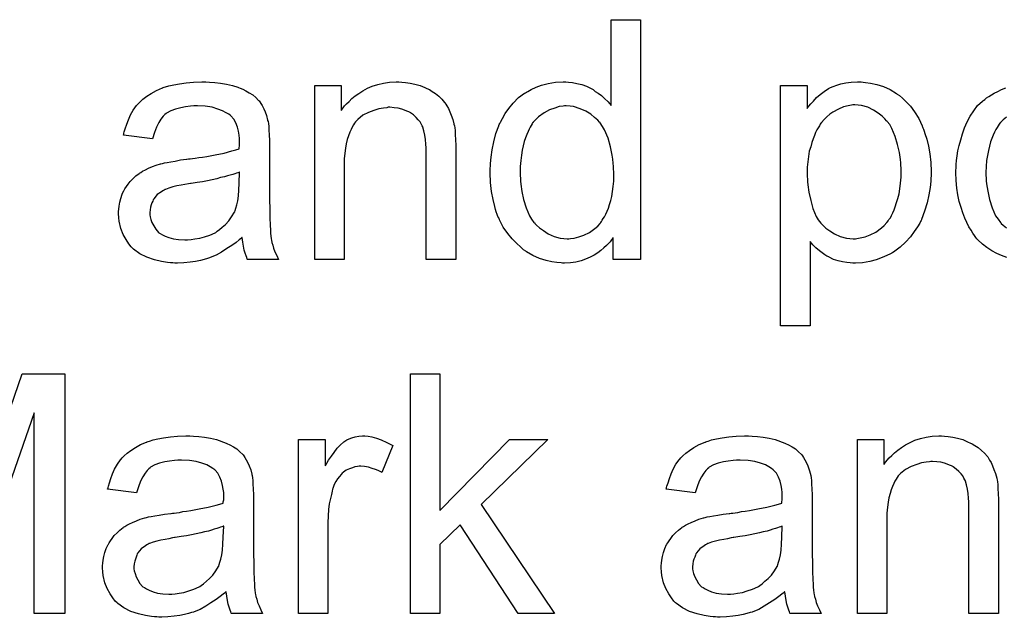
# Model space of a CAD drawing. Extents: x -2 to 8.5, y -2.9 to 5.2.
# Tile 71 of 207: x 3.873 to 4.202, y -0.621 to -0.421. Entities that reach past the tile are written whole.
import ezdxf

# ---------------------------------------------------------------- set-up
doc = ezdxf.new("R2010")
doc.units = 0
doc.layers.add('acc-ni-360-20-out-a_document', color=1, linetype='CONTINUOUS')

msp = doc.modelspace()

# ---------------------------------------------------------------- linework, layer by layer
at = {"layer": 'acc-ni-360-20-out-a_document', "color": 1}
for points in [[(4.080224, -0.501048), (4.071083, -0.501048), (4.071083, -0.493758), (4.070968, -0.493874), (4.070852, -0.494106), (4.070505, -0.494568), (4.070042, -0.495147), (4.069464, -0.495725), (4.068769, -0.49642), (4.067959, -0.497229), (4.066918, -0.498039), (4.065877, -0.498849), (4.06472, -0.499659), (4.063331, -0.500353), (4.061827, -0.500932), (4.060323, -0.50151), (4.058588, -0.501973), (4.056737, -0.502204), (4.05477, -0.50232), (4.054075, -0.50232), (4.053613, -0.502204), (4.052224, -0.502089), (4.050604, -0.501857), (4.048638, -0.501395), (4.046439, -0.5007), (4.044241, -0.499775), (4.042043, -0.498502), (4.041927, -0.498502), (4.041811, -0.498271), (4.041117, -0.497808), (4.040076, -0.496882), (4.038803, -0.495725), (4.037299, -0.494221), (4.035795, -0.49237), (4.034291, -0.490287), (4.033018, -0.487858), (4.033018, -0.487742), (4.032902, -0.487511), (4.032787, -0.487163), (4.032555, -0.486701), (4.032324, -0.486007), (4.031977, -0.485197), (4.031745, -0.484387), (4.031514, -0.483345), (4.030936, -0.481031), (4.030357, -0.47837), (4.03001, -0.475362), (4.029894, -0.472123), (4.029894, -0.472007), (4.029894, -0.471775), (4.029894, -0.471313), (4.029894, -0.470618), (4.03001, -0.469924), (4.03001, -0.468999), (4.030241, -0.466916), (4.030588, -0.464486), (4.031167, -0.461825), (4.031861, -0.459048), (4.032787, -0.456387), (4.032787, -0.456272), (4.032902, -0.45604), (4.033134, -0.455693), (4.033365, -0.45523), (4.034059, -0.453958), (4.034985, -0.452338), (4.036142, -0.450602), (4.037646, -0.448867), (4.039382, -0.447016), (4.041464, -0.445512), (4.04158, -0.445512), (4.041696, -0.445396), (4.042043, -0.445164), (4.042506, -0.444933), (4.043662, -0.444354), (4.045282, -0.443545), (4.047133, -0.44285), (4.049332, -0.442272), (4.051762, -0.441809), (4.054307, -0.441693), (4.055233, -0.441693), (4.056158, -0.441809), (4.057431, -0.441925), (4.058935, -0.442272), (4.060555, -0.442619), (4.062175, -0.443197), (4.063679, -0.444007), (4.06391, -0.444123), (4.064373, -0.444354), (4.065067, -0.444933), (4.065993, -0.445512), (4.06715, -0.446321), (4.068191, -0.447363), (4.069348, -0.448404), (4.070389, -0.449677), (4.070389, -0.420983), (4.080224, -0.420983), (4.080224, -0.501048)], [(3.936177, -0.441809), (3.937913, -0.441925), (3.93988, -0.442156), (3.941847, -0.442503), (3.943813, -0.442966), (3.945665, -0.443545), (3.945896, -0.44366), (3.946474, -0.443892), (3.947284, -0.444239), (3.948326, -0.444702), (3.949483, -0.445396), (3.95064, -0.44609), (3.951681, -0.447016), (3.952607, -0.447941), (3.952722, -0.448057), (3.952954, -0.448404), (3.953301, -0.448983), (3.953764, -0.449677), (3.954342, -0.450718), (3.954805, -0.451759), (3.955268, -0.453032), (3.955615, -0.454536), (3.955615, -0.454652), (3.955731, -0.454999), (3.955846, -0.455693), (3.955962, -0.456619), (3.955962, -0.457891), (3.956078, -0.459396), (3.956193, -0.461362), (3.956193, -0.463561), (3.956193, -0.47675), (3.956193, -0.476866), (3.956193, -0.477329), (3.956193, -0.478023), (3.956193, -0.478949), (3.956193, -0.47999), (3.956193, -0.481263), (3.956309, -0.48404), (3.956309, -0.486932), (3.956425, -0.489825), (3.95654, -0.491097), (3.95654, -0.492254), (3.956656, -0.493296), (3.956772, -0.494106), (3.956772, -0.494221), (3.956887, -0.494684), (3.957003, -0.495378), (3.95735, -0.496304), (3.957582, -0.497345), (3.958044, -0.498502), (3.958623, -0.499775), (3.959202, -0.501048), (3.948904, -0.501048), (3.948789, -0.500932), (3.948673, -0.500469), (3.948441, -0.49989), (3.948094, -0.498965), (3.947747, -0.497924), (3.947516, -0.496651), (3.947284, -0.495262), (3.947053, -0.493758), (3.946937, -0.493758), (3.946822, -0.49399), (3.946127, -0.494568), (3.945086, -0.495378), (3.943698, -0.49642), (3.941962, -0.497461), (3.940227, -0.498618), (3.938376, -0.499659), (3.936409, -0.500469), (3.936177, -0.500585), (3.935483, -0.5007), (3.934442, -0.501048), (3.933169, -0.501395), (3.931549, -0.501742), (3.929698, -0.501973), (3.927615, -0.502204), (3.925533, -0.50232), (3.924607, -0.50232), (3.923913, -0.502204), (3.923103, -0.502204), (3.922177, -0.502089), (3.920095, -0.501742), (3.917781, -0.501163), (3.915235, -0.500353), (3.912921, -0.499196), (3.910839, -0.497692), (3.910608, -0.497461), (3.910029, -0.496882), (3.909219, -0.495841), (3.908294, -0.494453), (3.907368, -0.492717), (3.906558, -0.49075), (3.905979, -0.48832), (3.905864, -0.487163), (3.905748, -0.485775), (3.905748, -0.485544), (3.905748, -0.485081), (3.905864, -0.484271), (3.905979, -0.48323), (3.906211, -0.481957), (3.906558, -0.480684), (3.907021, -0.479296), (3.907599, -0.478023), (3.907715, -0.477908), (3.907946, -0.477445), (3.908409, -0.47675), (3.908988, -0.475941), (3.909682, -0.475015), (3.910608, -0.474089), (3.911533, -0.473164), (3.91269, -0.472354), (3.912806, -0.472238), (3.913269, -0.472007), (3.913847, -0.471544), (3.914773, -0.471081), (3.915814, -0.470618), (3.917087, -0.47004), (3.918359, -0.469577), (3.919863, -0.469114), (3.919979, -0.469114), (3.920442, -0.468999), (3.921136, -0.468767), (3.922062, -0.468651), (3.923219, -0.46842), (3.924723, -0.468189), (3.926458, -0.467842), (3.928541, -0.46761), (3.928657, -0.46761), (3.929119, -0.467495), (3.929698, -0.467495), (3.930508, -0.467379), (3.931434, -0.467263), (3.93259, -0.467032), (3.933863, -0.466916), (3.935252, -0.466685), (3.938028, -0.466106), (3.941037, -0.465528), (3.943698, -0.464833), (3.94497, -0.464486), (3.946127, -0.464139), (3.946127, -0.464024), (3.946127, -0.463792), (3.946243, -0.463098), (3.946243, -0.462288), (3.946243, -0.461825), (3.946243, -0.461594), (3.946243, -0.461478), (3.946243, -0.461362), (3.946243, -0.460668), (3.946127, -0.459511), (3.945896, -0.458238), (3.945549, -0.45685), (3.94497, -0.455462), (3.944276, -0.454189), (3.943351, -0.453148), (3.943235, -0.453032), (3.942656, -0.452569), (3.941731, -0.452106), (3.940574, -0.451412), (3.938954, -0.450834), (3.937103, -0.450255), (3.934789, -0.449908), (3.932128, -0.449792), (3.930971, -0.449792), (3.929814, -0.449908), (3.928194, -0.450139), (3.926574, -0.450371), (3.924839, -0.450834), (3.923219, -0.451412), (3.92183, -0.452222), (3.921715, -0.452338), (3.921252, -0.452685), (3.920673, -0.453263), (3.919979, -0.454189), (3.919285, -0.455346), (3.918475, -0.45685), (3.917781, -0.458701), (3.917087, -0.460784), (3.907484, -0.459511), (3.907484, -0.459396), (3.907599, -0.45928), (3.907599, -0.458933), (3.907715, -0.45847), (3.908062, -0.457429), (3.908525, -0.455925), (3.909103, -0.45442), (3.909798, -0.452801), (3.910723, -0.451181), (3.911765, -0.449677), (3.91188, -0.449561), (3.912343, -0.449098), (3.913037, -0.448404), (3.913963, -0.447478), (3.915235, -0.446553), (3.91674, -0.445627), (3.918475, -0.444586), (3.920442, -0.443776), (3.920558, -0.443776), (3.920673, -0.44366), (3.921021, -0.443545), (3.921483, -0.443429), (3.92264, -0.443082), (3.92426, -0.442735), (3.926111, -0.442388), (3.928425, -0.442041), (3.930855, -0.441809), (3.933632, -0.441693), (3.934905, -0.441693), (3.936177, -0.441809)], [(4.000391, -0.441809), (4.001663, -0.441925), (4.003168, -0.442156), (4.004787, -0.442503), (4.006523, -0.442966), (4.008143, -0.44366), (4.008374, -0.443776), (4.008837, -0.444007), (4.009647, -0.444354), (4.010572, -0.444933), (4.011729, -0.445627), (4.012771, -0.446553), (4.013812, -0.447478), (4.014738, -0.448635), (4.014853, -0.448751), (4.015085, -0.449214), (4.015432, -0.449792), (4.01601, -0.450602), (4.016473, -0.451759), (4.016936, -0.452916), (4.017514, -0.454305), (4.017861, -0.455809), (4.017861, -0.455925), (4.017977, -0.456387), (4.018093, -0.457082), (4.018209, -0.458007), (4.018209, -0.459396), (4.018324, -0.461015), (4.01844, -0.462982), (4.01844, -0.465412), (4.01844, -0.501048), (4.008605, -0.501048), (4.008605, -0.465875), (4.008605, -0.465759), (4.008605, -0.465643), (4.008605, -0.464833), (4.008605, -0.463792), (4.00849, -0.462519), (4.008374, -0.461015), (4.008143, -0.459511), (4.007796, -0.458123), (4.007448, -0.45685), (4.007448, -0.456734), (4.007217, -0.456387), (4.00687, -0.455809), (4.006523, -0.455115), (4.005944, -0.45442), (4.00525, -0.453611), (4.004325, -0.452801), (4.003283, -0.452106), (4.003168, -0.451991), (4.00282, -0.451759), (4.002126, -0.451528), (4.001316, -0.451181), (4.000391, -0.450834), (3.999234, -0.450487), (3.997845, -0.450371), (3.996457, -0.450255), (3.995878, -0.450255), (3.995416, -0.450371), (3.994259, -0.450487), (3.992755, -0.450718), (3.991135, -0.451296), (3.989284, -0.451991), (3.987432, -0.452916), (3.985697, -0.454305), (3.985465, -0.454536), (3.985003, -0.455115), (3.984655, -0.455577), (3.984308, -0.456156), (3.983846, -0.45685), (3.983499, -0.45766), (3.983036, -0.458586), (3.982573, -0.459743), (3.982226, -0.461015), (3.981879, -0.462404), (3.981647, -0.463908), (3.981416, -0.465528), (3.981184, -0.467495), (3.981184, -0.469461), (3.981184, -0.501048), (3.97135, -0.501048), (3.97135, -0.442966), (3.980143, -0.442966), (3.980143, -0.451296), (3.980259, -0.451181), (3.98049, -0.450834), (3.980837, -0.450371), (3.9813, -0.449792), (3.981994, -0.449098), (3.982804, -0.448288), (3.98373, -0.447363), (3.984887, -0.446437), (3.986044, -0.445627), (3.987432, -0.444702), (3.988936, -0.443892), (3.990556, -0.443197), (3.992407, -0.442619), (3.994259, -0.442156), (3.996341, -0.441809), (3.998539, -0.441693), (3.999465, -0.441693), (4.000391, -0.441809)], [(4.154503, -0.441809), (4.155313, -0.441925), (4.157048, -0.442156), (4.159131, -0.442619), (4.161329, -0.443313), (4.163528, -0.444354), (4.165726, -0.445627), (4.165842, -0.445627), (4.165957, -0.445859), (4.166652, -0.446321), (4.167693, -0.447247), (4.168966, -0.448404), (4.170354, -0.449908), (4.171742, -0.451759), (4.173131, -0.453958), (4.174288, -0.456387), (4.174288, -0.456503), (4.174404, -0.456734), (4.174519, -0.457082), (4.174751, -0.457544), (4.174982, -0.458238), (4.175213, -0.459048), (4.175792, -0.4609), (4.17637, -0.463214), (4.176833, -0.465759), (4.17718, -0.468651), (4.177296, -0.47166), (4.177296, -0.471775), (4.177296, -0.472007), (4.177296, -0.47247), (4.177296, -0.473164), (4.17718, -0.473974), (4.17718, -0.474899), (4.176949, -0.476982), (4.176486, -0.479527), (4.175908, -0.482188), (4.175098, -0.484965), (4.174056, -0.487742), (4.174056, -0.487858), (4.173941, -0.488089), (4.173709, -0.488436), (4.173478, -0.488899), (4.172668, -0.490172), (4.171627, -0.491791), (4.170354, -0.493527), (4.168734, -0.495262), (4.166883, -0.496998), (4.164685, -0.498618), (4.164569, -0.498618), (4.164453, -0.498733), (4.164106, -0.498965), (4.163643, -0.499196), (4.162486, -0.499775), (4.160867, -0.500469), (4.1589, -0.501163), (4.156817, -0.501742), (4.154387, -0.502204), (4.151958, -0.50232), (4.151148, -0.50232), (4.150222, -0.502204), (4.149065, -0.502089), (4.147677, -0.501857), (4.146173, -0.50151), (4.144669, -0.501048), (4.143164, -0.500353), (4.143049, -0.500238), (4.14247, -0.500006), (4.141776, -0.499543), (4.14085, -0.498849), (4.139925, -0.498155), (4.138768, -0.497229), (4.137727, -0.496188), (4.136801, -0.495031), (4.136801, -0.523262), (4.126967, -0.523262), (4.126967, -0.442966), (4.135875, -0.442966), (4.135875, -0.450602), (4.135991, -0.450371), (4.136454, -0.449908), (4.137032, -0.449098), (4.137958, -0.448173), (4.138999, -0.447016), (4.140156, -0.445974), (4.141545, -0.444933), (4.142933, -0.444007), (4.143164, -0.443892), (4.143627, -0.44366), (4.144553, -0.443313), (4.14571, -0.44285), (4.147098, -0.442388), (4.148718, -0.442041), (4.150569, -0.441809), (4.152652, -0.441693), (4.153925, -0.441693), (4.154503, -0.441809)], [(4.202519, -0.500469), (4.200783, -0.499775), (4.199163, -0.499081), (4.197543, -0.498155), (4.195924, -0.497114), (4.19442, -0.495957), (4.192916, -0.494568), (4.1928, -0.494453), (4.192568, -0.494221), (4.192221, -0.493758), (4.191758, -0.493064), (4.19118, -0.492254), (4.190601, -0.491329), (4.189907, -0.490172), (4.189213, -0.488783), (4.188519, -0.487279), (4.187825, -0.485544), (4.187246, -0.483692), (4.186668, -0.481726), (4.186205, -0.479527), (4.185858, -0.477213), (4.185626, -0.474668), (4.185511, -0.472007), (4.185511, -0.471775), (4.185511, -0.471313), (4.185626, -0.470503), (4.185626, -0.469346), (4.185742, -0.468073), (4.185974, -0.466453), (4.186205, -0.464833), (4.186668, -0.462982), (4.187131, -0.461131), (4.187709, -0.459164), (4.188403, -0.457082), (4.189329, -0.455115), (4.190254, -0.453263), (4.191527, -0.451412), (4.1928, -0.449677), (4.19442, -0.448173), (4.194535, -0.448057), (4.194767, -0.447941), (4.19523, -0.447594), (4.195808, -0.447131), (4.196502, -0.446668), (4.197428, -0.44609), (4.198353, -0.445512), (4.19951, -0.444933), (4.200783, -0.444354), (4.202172, -0.443776)], [(4.055348, -0.449792), (4.05477, -0.449792), (4.054307, -0.449908), (4.053034, -0.450024), (4.05153, -0.450487), (4.049795, -0.451065), (4.047943, -0.452106), (4.046092, -0.453379), (4.045167, -0.454305), (4.044357, -0.45523), (4.044357, -0.455346), (4.044125, -0.455462), (4.04401, -0.455809), (4.043662, -0.456272), (4.043315, -0.45685), (4.042968, -0.457544), (4.042621, -0.458354), (4.042158, -0.45928), (4.041696, -0.460437), (4.041349, -0.461709), (4.041001, -0.463098), (4.040654, -0.464602), (4.040423, -0.466222), (4.040191, -0.468073), (4.03996, -0.47004), (4.03996, -0.472123), (4.03996, -0.472238), (4.03996, -0.472585), (4.03996, -0.473164), (4.040076, -0.473974), (4.040076, -0.474899), (4.040191, -0.475941), (4.040539, -0.47837), (4.041117, -0.481031), (4.041927, -0.483808), (4.043084, -0.486469), (4.043778, -0.487626), (4.044588, -0.488783), (4.044704, -0.488783), (4.04482, -0.489015), (4.045398, -0.489593), (4.046439, -0.490519), (4.047712, -0.491444), (4.049332, -0.492486), (4.051299, -0.493411), (4.053381, -0.49399), (4.054538, -0.494106), (4.055695, -0.494221), (4.056274, -0.494221), (4.056737, -0.494106), (4.058009, -0.49399), (4.059513, -0.493527), (4.061249, -0.492949), (4.0631, -0.492023), (4.064951, -0.49075), (4.065877, -0.48994), (4.066687, -0.489015), (4.066687, -0.488899), (4.066918, -0.488783), (4.06715, -0.488436), (4.067381, -0.487973), (4.067728, -0.487395), (4.068191, -0.486816), (4.068538, -0.485891), (4.069001, -0.484965), (4.069464, -0.483924), (4.069811, -0.482767), (4.070273, -0.481378), (4.070621, -0.47999), (4.070852, -0.47837), (4.071083, -0.47675), (4.071315, -0.474899), (4.071315, -0.472932), (4.071315, -0.472817), (4.071315, -0.472354), (4.071315, -0.471775), (4.071199, -0.470966), (4.071199, -0.47004), (4.071083, -0.468883), (4.070968, -0.46761), (4.070736, -0.466222), (4.070158, -0.463445), (4.069348, -0.460553), (4.068191, -0.457776), (4.067497, -0.456619), (4.066687, -0.455462), (4.066687, -0.455346), (4.066455, -0.45523), (4.065877, -0.454536), (4.064836, -0.453611), (4.063563, -0.452569), (4.061943, -0.451528), (4.059976, -0.450718), (4.057778, -0.450024), (4.056621, -0.449908), (4.055348, -0.449792)], [(4.151726, -0.449445), (4.151148, -0.449445), (4.150685, -0.449561), (4.149528, -0.449792), (4.148024, -0.450139), (4.146288, -0.450834), (4.144437, -0.451875), (4.143396, -0.452569), (4.14247, -0.453379), (4.141545, -0.454305), (4.140619, -0.455346), (4.140619, -0.455462), (4.140388, -0.455577), (4.140156, -0.455925), (4.139925, -0.456387), (4.139578, -0.457082), (4.139115, -0.457776), (4.138652, -0.458701), (4.138305, -0.459627), (4.137842, -0.460784), (4.13738, -0.462057), (4.137032, -0.463445), (4.13657, -0.464949), (4.136338, -0.466685), (4.136107, -0.46842), (4.135875, -0.470271), (4.135875, -0.472354), (4.135875, -0.47247), (4.135875, -0.472817), (4.135875, -0.473395), (4.135991, -0.474205), (4.135991, -0.475131), (4.136107, -0.476172), (4.136454, -0.478602), (4.137032, -0.481378), (4.137727, -0.48404), (4.138884, -0.486701), (4.139578, -0.487858), (4.140388, -0.488899), (4.140619, -0.48913), (4.141198, -0.489709), (4.142123, -0.490635), (4.143396, -0.49156), (4.145016, -0.492486), (4.146867, -0.493411), (4.148949, -0.49399), (4.150106, -0.494106), (4.151264, -0.494221), (4.151958, -0.494221), (4.152421, -0.494106), (4.153578, -0.493874), (4.155197, -0.493527), (4.156933, -0.492833), (4.158784, -0.491907), (4.160635, -0.490519), (4.161561, -0.489709), (4.162486, -0.488783), (4.162486, -0.488668), (4.162718, -0.488552), (4.162949, -0.488205), (4.163181, -0.487742), (4.163643, -0.487163), (4.16399, -0.486354), (4.164453, -0.485544), (4.164916, -0.484502), (4.165263, -0.483461), (4.165726, -0.482073), (4.166189, -0.480684), (4.166536, -0.47918), (4.166767, -0.477445), (4.166999, -0.475594), (4.16723, -0.473627), (4.16723, -0.471544), (4.16723, -0.471428), (4.16723, -0.471081), (4.16723, -0.470503), (4.167114, -0.469693), (4.167114, -0.468767), (4.166999, -0.467726), (4.166652, -0.465296), (4.166073, -0.462635), (4.165263, -0.459974), (4.164106, -0.457313), (4.163412, -0.45604), (4.162602, -0.454999), (4.162602, -0.454883), (4.162371, -0.454767), (4.161792, -0.454073), (4.160867, -0.453263), (4.159594, -0.452222), (4.157974, -0.451181), (4.156123, -0.450255), (4.15404, -0.449677), (4.152883, -0.449561), (4.151726, -0.449445)], [(4.202403, -0.453495), (4.201362, -0.45442), (4.200436, -0.455346), (4.200436, -0.455462), (4.200205, -0.455577), (4.199973, -0.455925), (4.199626, -0.456387), (4.199279, -0.456966), (4.198932, -0.45766), (4.198469, -0.458586), (4.198006, -0.459511), (4.197543, -0.460668), (4.197081, -0.461825), (4.196734, -0.463214), (4.196386, -0.464718), (4.196039, -0.466337), (4.195808, -0.468073), (4.195692, -0.47004), (4.195577, -0.472007), (4.195577, -0.472123), (4.195577, -0.47247), (4.195577, -0.473048), (4.195692, -0.473858), (4.195692, -0.474784), (4.195808, -0.475825), (4.196155, -0.478255), (4.196734, -0.481031), (4.197659, -0.483808), (4.198816, -0.486469), (4.199626, -0.487626), (4.200436, -0.488783), (4.200552, -0.488783), (4.200667, -0.489015), (4.201362, -0.489593), (4.202403, -0.490519)], [(3.946243, -0.471891), (3.946127, -0.471891), (3.946012, -0.472007), (3.945665, -0.472123), (3.945202, -0.472238), (3.944623, -0.47247), (3.943929, -0.472701), (3.943119, -0.472932), (3.942194, -0.473164), (3.941152, -0.473511), (3.93988, -0.473742), (3.938607, -0.474089), (3.937103, -0.474437), (3.935483, -0.474784), (3.933863, -0.475131), (3.932012, -0.475362), (3.930045, -0.475709), (3.929814, -0.475709), (3.929119, -0.475825), (3.927963, -0.476056), (3.92669, -0.476288), (3.925301, -0.476519), (3.923913, -0.476866), (3.92264, -0.477213), (3.921483, -0.477676), (3.921368, -0.477676), (3.921021, -0.477908), (3.920558, -0.478139), (3.920095, -0.478486), (3.918706, -0.479412), (3.91755, -0.4808), (3.91755, -0.480916), (3.917318, -0.481147), (3.917202, -0.48161), (3.916971, -0.482188), (3.91674, -0.482883), (3.916508, -0.483577), (3.916392, -0.484502), (3.916277, -0.485428), (3.916277, -0.485544), (3.916277, -0.486122), (3.916392, -0.486816), (3.916624, -0.487742), (3.916971, -0.488783), (3.91755, -0.489825), (3.918244, -0.490982), (3.919169, -0.492023), (3.919285, -0.492139), (3.919748, -0.49237), (3.920442, -0.492833), (3.921368, -0.493296), (3.92264, -0.493758), (3.924144, -0.494221), (3.92588, -0.494453), (3.927963, -0.494568), (3.928888, -0.494568), (3.930045, -0.494453), (3.931318, -0.494221), (3.932938, -0.49399), (3.934557, -0.493527), (3.936293, -0.492949), (3.938028, -0.492139), (3.93826, -0.492023), (3.938723, -0.491676), (3.939532, -0.491097), (3.940458, -0.490287), (3.941499, -0.489362), (3.942656, -0.488205), (3.943582, -0.486816), (3.944508, -0.485312), (3.944623, -0.485197), (3.944739, -0.484734), (3.94497, -0.483924), (3.945318, -0.482883), (3.945665, -0.481494), (3.945896, -0.479874), (3.946012, -0.477908), (3.946127, -0.475594), (3.946243, -0.471891)], [(3.854377, -0.595042), (3.873584, -0.539275), (3.887815, -0.539275), (3.887815, -0.619339)], [(4.013118, -0.584976), (4.036373, -0.561258), (4.049216, -0.561258), (4.026886, -0.582894), (4.051414, -0.619339), (4.039266, -0.619339), (4.019944, -0.58972), (4.013118, -0.596315), (4.013118, -0.619339), (4.003283, -0.619339), (4.003283, -0.539275), (4.013118, -0.539275), (4.013118, -0.584976)], [(3.887815, -0.619339), (3.877633, -0.619339), (3.877633, -0.552349), (3.854262, -0.619339)], [(3.930855, -0.560101), (3.93259, -0.560216), (3.934557, -0.560448), (3.936524, -0.560795), (3.938491, -0.561258), (3.940342, -0.561836), (3.940574, -0.561952), (3.941152, -0.562183), (3.941962, -0.56253), (3.943003, -0.562993), (3.94416, -0.563688), (3.945318, -0.564382), (3.946359, -0.565307), (3.947284, -0.566233), (3.9474, -0.566349), (3.947631, -0.566696), (3.947979, -0.567274), (3.948441, -0.567968), (3.94902, -0.56901), (3.949483, -0.570051), (3.949945, -0.571324), (3.950293, -0.572828), (3.950293, -0.572943), (3.950408, -0.573291), (3.950524, -0.573985), (3.95064, -0.57491), (3.95064, -0.576183), (3.950755, -0.577687), (3.950871, -0.579654), (3.950871, -0.581852), (3.950871, -0.595042), (3.950871, -0.595158), (3.950871, -0.595621), (3.950871, -0.596315), (3.950871, -0.59724), (3.950871, -0.598282), (3.950871, -0.599554), (3.950987, -0.602331), (3.950987, -0.605224), (3.951102, -0.608116), (3.951218, -0.609389), (3.951218, -0.610546), (3.951334, -0.611587), (3.95145, -0.612397), (3.95145, -0.612513), (3.951565, -0.612976), (3.951681, -0.61367), (3.952028, -0.614596), (3.95226, -0.615637), (3.952722, -0.616794), (3.953301, -0.618067), (3.953879, -0.619339), (3.943582, -0.619339), (3.943466, -0.619223), (3.943351, -0.618761), (3.943119, -0.618182), (3.942772, -0.617257), (3.942425, -0.616215), (3.942194, -0.614943), (3.941962, -0.613554), (3.941731, -0.61205), (3.941615, -0.61205), (3.941499, -0.612282), (3.940805, -0.61286), (3.939764, -0.61367), (3.938376, -0.614711), (3.93664, -0.615753), (3.934905, -0.616909), (3.933053, -0.617951), (3.931086, -0.618761), (3.930855, -0.618876), (3.930161, -0.618992), (3.929119, -0.619339), (3.927847, -0.619686), (3.926227, -0.620033), (3.924376, -0.620265), (3.922293, -0.620496), (3.920211, -0.620612), (3.919285, -0.620612), (3.918591, -0.620496), (3.917781, -0.620496), (3.916855, -0.62038), (3.914773, -0.620033), (3.912459, -0.619455), (3.909913, -0.618645), (3.907599, -0.617488), (3.905517, -0.615984), (3.905285, -0.615753), (3.904707, -0.615174), (3.903897, -0.614133), (3.902971, -0.612744), (3.902046, -0.611009), (3.901236, -0.609042), (3.900657, -0.606612), (3.900542, -0.605455), (3.900426, -0.604067), (3.900426, -0.603835), (3.900426, -0.603373), (3.900542, -0.602563), (3.900657, -0.601521), (3.900889, -0.600249), (3.901236, -0.598976), (3.901699, -0.597588), (3.902277, -0.596315), (3.902393, -0.596199), (3.902624, -0.595736), (3.903087, -0.595042), (3.903666, -0.594232), (3.90436, -0.593307), (3.905285, -0.592381), (3.906211, -0.591456), (3.907368, -0.590646), (3.907484, -0.59053), (3.907946, -0.590298), (3.908525, -0.589836), (3.90945, -0.589373), (3.910492, -0.58891), (3.911765, -0.588332), (3.913037, -0.587869), (3.914541, -0.587406), (3.914657, -0.587406), (3.91512, -0.58729), (3.915814, -0.587059), (3.91674, -0.586943), (3.917897, -0.586712), (3.919401, -0.58648), (3.921136, -0.586133), (3.923219, -0.585902), (3.923334, -0.585902), (3.923797, -0.585786), (3.924376, -0.585786), (3.925186, -0.58567), (3.926111, -0.585555), (3.927268, -0.585323), (3.928541, -0.585208), (3.929929, -0.584976), (3.932706, -0.584398), (3.935714, -0.583819), (3.938376, -0.583125), (3.939648, -0.582778), (3.940805, -0.582431), (3.940805, -0.582315), (3.940805, -0.582084), (3.940921, -0.58139), (3.940921, -0.58058), (3.940921, -0.580117), (3.940921, -0.579885), (3.940921, -0.57977), (3.940921, -0.579654), (3.940921, -0.57896), (3.940805, -0.577803), (3.940574, -0.57653), (3.940227, -0.575142), (3.939648, -0.573753), (3.938954, -0.572481), (3.938028, -0.571439), (3.937913, -0.571324), (3.937334, -0.570861), (3.936409, -0.570398), (3.935252, -0.569704), (3.933632, -0.569125), (3.931781, -0.568547), (3.929467, -0.5682), (3.926805, -0.568084), (3.925648, -0.568084), (3.924492, -0.5682), (3.922872, -0.568431), (3.921252, -0.568663), (3.919516, -0.569125), (3.917897, -0.569704), (3.916508, -0.570514), (3.916392, -0.57063), (3.91593, -0.570977), (3.915351, -0.571555), (3.914657, -0.572481), (3.913963, -0.573638), (3.913153, -0.575142), (3.912459, -0.576993), (3.911765, -0.579076), (3.902161, -0.577803), (3.902161, -0.577687), (3.902277, -0.577572), (3.902277, -0.577224), (3.902393, -0.576762), (3.90274, -0.57572), (3.903203, -0.574216), (3.903781, -0.572712), (3.904475, -0.571092), (3.905401, -0.569472), (3.906442, -0.567968), (3.906558, -0.567853), (3.907021, -0.56739), (3.907715, -0.566696), (3.908641, -0.56577), (3.909913, -0.564845), (3.911417, -0.563919), (3.913153, -0.562878), (3.91512, -0.562068), (3.915235, -0.562068), (3.915351, -0.561952), (3.915698, -0.561836), (3.916161, -0.561721), (3.917318, -0.561374), (3.918938, -0.561026), (3.920789, -0.560679), (3.923103, -0.560332), (3.925533, -0.560101), (3.92831, -0.559985), (3.929582, -0.559985), (3.930855, -0.560101)], [(3.989168, -0.560101), (3.990441, -0.560332), (3.991945, -0.560795), (3.993564, -0.561374), (3.995416, -0.562183), (3.997383, -0.563225), (3.993796, -0.572249), (3.99368, -0.572134), (3.993217, -0.571902), (3.992523, -0.571555), (3.991597, -0.571208), (3.990556, -0.570861), (3.989284, -0.570514), (3.988011, -0.570282), (3.986738, -0.570167), (3.98616, -0.570167), (3.985581, -0.570282), (3.984771, -0.570398), (3.983961, -0.57063), (3.98292, -0.570977), (3.981879, -0.571439), (3.980953, -0.572134), (3.980837, -0.572249), (3.98049, -0.572481), (3.980143, -0.572943), (3.979565, -0.573522), (3.978986, -0.574332), (3.978408, -0.575258), (3.977829, -0.576299), (3.977366, -0.577572), (3.977251, -0.577803), (3.977135, -0.578497), (3.976904, -0.579538), (3.976557, -0.580927), (3.976209, -0.582662), (3.975978, -0.584629), (3.975862, -0.586712), (3.975747, -0.589026), (3.975747, -0.619339), (3.965912, -0.619339), (3.965912, -0.561258), (3.974821, -0.561258), (3.974821, -0.570051), (3.974937, -0.569935), (3.975399, -0.569125), (3.975978, -0.568084), (3.976904, -0.566811), (3.977829, -0.565539), (3.97887, -0.56415), (3.979912, -0.562993), (3.980953, -0.562068), (3.981069, -0.561952), (3.981416, -0.561721), (3.98211, -0.561374), (3.982804, -0.561026), (3.98373, -0.560679), (3.984887, -0.560332), (3.986044, -0.560101), (3.987317, -0.559985), (3.988126, -0.559985), (3.989168, -0.560101)], [(4.117479, -0.560101), (4.119215, -0.560216), (4.121181, -0.560448), (4.123148, -0.560795), (4.125115, -0.561258), (4.126967, -0.561836), (4.127198, -0.561952), (4.127776, -0.562183), (4.128586, -0.56253), (4.129628, -0.562993), (4.130785, -0.563688), (4.131942, -0.564382), (4.132983, -0.565307), (4.133908, -0.566233), (4.134024, -0.566349), (4.134256, -0.566696), (4.134603, -0.567274), (4.135065, -0.567968), (4.135644, -0.56901), (4.136107, -0.570051), (4.13657, -0.571324), (4.136917, -0.572828), (4.136917, -0.572943), (4.137032, -0.573291), (4.137148, -0.573985), (4.137264, -0.57491), (4.137264, -0.576183), (4.13738, -0.577687), (4.137495, -0.579654), (4.137495, -0.581852), (4.137495, -0.595042), (4.137495, -0.595158), (4.137495, -0.595621), (4.137495, -0.596315), (4.137495, -0.59724), (4.137495, -0.598282), (4.137495, -0.599554), (4.137611, -0.602331), (4.137611, -0.605224), (4.137727, -0.608116), (4.137842, -0.609389), (4.137842, -0.610546), (4.137958, -0.611587), (4.138074, -0.612397), (4.138074, -0.612513), (4.138189, -0.612976), (4.138305, -0.61367), (4.138652, -0.614596), (4.138884, -0.615637), (4.139346, -0.616794), (4.139925, -0.618067), (4.140503, -0.619339), (4.130206, -0.619339), (4.13009, -0.619223), (4.129975, -0.618761), (4.129743, -0.618182), (4.129396, -0.617257), (4.129049, -0.616215), (4.128818, -0.614943), (4.128586, -0.613554), (4.128355, -0.61205), (4.128239, -0.61205), (4.128123, -0.612282), (4.127429, -0.61286), (4.126388, -0.61367), (4.125, -0.614711), (4.123264, -0.615753), (4.121529, -0.616909), (4.119677, -0.617951), (4.117711, -0.618761), (4.117479, -0.618876), (4.116785, -0.618992), (4.115744, -0.619339), (4.114471, -0.619686), (4.112851, -0.620033), (4.111, -0.620265), (4.108917, -0.620496), (4.106835, -0.620612), (4.105909, -0.620612), (4.105215, -0.620496), (4.104405, -0.620496), (4.103479, -0.62038), (4.101397, -0.620033), (4.099083, -0.619455), (4.096537, -0.618645), (4.094223, -0.617488), (4.092141, -0.615984), (4.091909, -0.615753), (4.091331, -0.615174), (4.090521, -0.614133), (4.089595, -0.612744), (4.08867, -0.611009), (4.08786, -0.609042), (4.087281, -0.606612), (4.087166, -0.605455), (4.08705, -0.604067), (4.08705, -0.603835), (4.08705, -0.603373), (4.087166, -0.602563), (4.087281, -0.601521), (4.087513, -0.600249), (4.08786, -0.598976), (4.088323, -0.597588), (4.088901, -0.596315), (4.089017, -0.596199), (4.089248, -0.595736), (4.089711, -0.595042), (4.09029, -0.594232), (4.090984, -0.593307), (4.091909, -0.592381), (4.092835, -0.591456), (4.093992, -0.590646), (4.094108, -0.59053), (4.09457, -0.590298), (4.095149, -0.589836), (4.096075, -0.589373), (4.097116, -0.58891), (4.098389, -0.588332), (4.099661, -0.587869), (4.101165, -0.587406), (4.101281, -0.587406), (4.101744, -0.58729), (4.102438, -0.587059), (4.103364, -0.586943), (4.104521, -0.586712), (4.106025, -0.58648), (4.10776, -0.586133), (4.109843, -0.585902), (4.109959, -0.585902), (4.110421, -0.585786), (4.111, -0.585786), (4.11181, -0.58567), (4.112735, -0.585555), (4.113892, -0.585323), (4.115165, -0.585208), (4.116553, -0.584976), (4.11933, -0.584398), (4.122338, -0.583819), (4.125, -0.583125), (4.126272, -0.582778), (4.127429, -0.582431), (4.127429, -0.582315), (4.127429, -0.582084), (4.127545, -0.58139), (4.127545, -0.58058), (4.127545, -0.580117), (4.127545, -0.579885), (4.127545, -0.57977), (4.127545, -0.579654), (4.127545, -0.57896), (4.127429, -0.577803), (4.127198, -0.57653), (4.126851, -0.575142), (4.126272, -0.573753), (4.125578, -0.572481), (4.124653, -0.571439), (4.124537, -0.571324), (4.123958, -0.570861), (4.123033, -0.570398), (4.121876, -0.569704), (4.120256, -0.569125), (4.118405, -0.568547), (4.116091, -0.5682), (4.11343, -0.568084), (4.112273, -0.568084), (4.111116, -0.5682), (4.109496, -0.568431), (4.107876, -0.568663), (4.106141, -0.569125), (4.104521, -0.569704), (4.103132, -0.570514), (4.103017, -0.57063), (4.102554, -0.570977), (4.101975, -0.571555), (4.101281, -0.572481), (4.100587, -0.573638), (4.099777, -0.575142), (4.099083, -0.576993), (4.098389, -0.579076), (4.088785, -0.577803), (4.088785, -0.577687), (4.088901, -0.577572), (4.088901, -0.577224), (4.089017, -0.576762), (4.089364, -0.57572), (4.089827, -0.574216), (4.090405, -0.572712), (4.091099, -0.571092), (4.092025, -0.569472), (4.093066, -0.567968), (4.093182, -0.567853), (4.093645, -0.56739), (4.094339, -0.566696), (4.095265, -0.56577), (4.096537, -0.564845), (4.098042, -0.563919), (4.099777, -0.562878), (4.101744, -0.562068), (4.10186, -0.562068), (4.101975, -0.561952), (4.102322, -0.561836), (4.102785, -0.561721), (4.103942, -0.561374), (4.105562, -0.561026), (4.107413, -0.560679), (4.109727, -0.560332), (4.112157, -0.560101), (4.114934, -0.559985), (4.116206, -0.559985), (4.117479, -0.560101)], [(4.181693, -0.560101), (4.182965, -0.560216), (4.184469, -0.560448), (4.186089, -0.560795), (4.187825, -0.561258), (4.189444, -0.561952), (4.189676, -0.562068), (4.190139, -0.562299), (4.190949, -0.562646), (4.191874, -0.563225), (4.193031, -0.563919), (4.194073, -0.564845), (4.195114, -0.56577), (4.196039, -0.566927), (4.196155, -0.567043), (4.196386, -0.567506), (4.196734, -0.568084), (4.197312, -0.568894), (4.197775, -0.570051), (4.198238, -0.571208), (4.198816, -0.572596), (4.199163, -0.574101), (4.199163, -0.574216), (4.199279, -0.574679), (4.199395, -0.575373), (4.19951, -0.576299), (4.19951, -0.577687), (4.199626, -0.579307), (4.199742, -0.581274), (4.199742, -0.583704), (4.199742, -0.619339), (4.189907, -0.619339), (4.189907, -0.584166), (4.189907, -0.584051), (4.189907, -0.583935), (4.189907, -0.583125), (4.189907, -0.582084), (4.189792, -0.580811), (4.189676, -0.579307), (4.189444, -0.577803), (4.189097, -0.576414), (4.18875, -0.575142), (4.18875, -0.575026), (4.188519, -0.574679), (4.188172, -0.574101), (4.187825, -0.573406), (4.187246, -0.572712), (4.186552, -0.571902), (4.185626, -0.571092), (4.184585, -0.570398), (4.184469, -0.570282), (4.184122, -0.570051), (4.183428, -0.56982), (4.182618, -0.569472), (4.181693, -0.569125), (4.180536, -0.568778), (4.179147, -0.568663), (4.177759, -0.568547), (4.17718, -0.568547), (4.176717, -0.568663), (4.17556, -0.568778), (4.174056, -0.56901), (4.172437, -0.569588), (4.170585, -0.570282), (4.168734, -0.571208), (4.166999, -0.572596), (4.166767, -0.572828), (4.166305, -0.573406), (4.165957, -0.573869), (4.16561, -0.574448), (4.165148, -0.575142), (4.1648, -0.575952), (4.164338, -0.576877), (4.163875, -0.578034), (4.163528, -0.579307), (4.163181, -0.580695), (4.162949, -0.582199), (4.162718, -0.583819), (4.162486, -0.585786), (4.162486, -0.587753), (4.162486, -0.619339), (4.152652, -0.619339), (4.152652, -0.561258), (4.161445, -0.561258), (4.161445, -0.569588), (4.161561, -0.569472), (4.161792, -0.569125), (4.162139, -0.568663), (4.162602, -0.568084), (4.163296, -0.56739), (4.164106, -0.56658), (4.165032, -0.565654), (4.166189, -0.564729), (4.167346, -0.563919), (4.168734, -0.562993), (4.170238, -0.562183), (4.171858, -0.561489), (4.173709, -0.560911), (4.17556, -0.560448), (4.177643, -0.560101), (4.179841, -0.559985), (4.180767, -0.559985), (4.181693, -0.560101)], [(3.940921, -0.590183), (3.940805, -0.590183), (3.940689, -0.590298), (3.940342, -0.590414), (3.93988, -0.59053), (3.939301, -0.590761), (3.938607, -0.590993), (3.937797, -0.591224), (3.936871, -0.591456), (3.93583, -0.591803), (3.934557, -0.592034), (3.933285, -0.592381), (3.931781, -0.592728), (3.930161, -0.593075), (3.928541, -0.593422), (3.92669, -0.593654), (3.924723, -0.594001), (3.924492, -0.594001), (3.923797, -0.594117), (3.92264, -0.594348), (3.921368, -0.594579), (3.919979, -0.594811), (3.918591, -0.595158), (3.917318, -0.595505), (3.916161, -0.595968), (3.916045, -0.595968), (3.915698, -0.596199), (3.915235, -0.596431), (3.914773, -0.596778), (3.913384, -0.597703), (3.912227, -0.599092), (3.912227, -0.599207), (3.911996, -0.599439), (3.91188, -0.599902), (3.911649, -0.60048), (3.911417, -0.601174), (3.911186, -0.601869), (3.91107, -0.602794), (3.910955, -0.60372), (3.910955, -0.603835), (3.910955, -0.604414), (3.91107, -0.605108), (3.911302, -0.606034), (3.911649, -0.607075), (3.912227, -0.608116), (3.912921, -0.609273), (3.913847, -0.610315), (3.913963, -0.61043), (3.914426, -0.610662), (3.91512, -0.611125), (3.916045, -0.611587), (3.917318, -0.61205), (3.918822, -0.612513), (3.920558, -0.612744), (3.92264, -0.61286), (3.923566, -0.61286), (3.924723, -0.612744), (3.925996, -0.612513), (3.927615, -0.612282), (3.929235, -0.611819), (3.930971, -0.61124), (3.932706, -0.61043), (3.932938, -0.610315), (3.9334, -0.609967), (3.93421, -0.609389), (3.935136, -0.608579), (3.936177, -0.607654), (3.937334, -0.606496), (3.93826, -0.605108), (3.939185, -0.603604), (3.939301, -0.603488), (3.939417, -0.603025), (3.939648, -0.602216), (3.939995, -0.601174), (3.940342, -0.599786), (3.940574, -0.598166), (3.940689, -0.596199), (3.940805, -0.593885), (3.940921, -0.590183)], [(4.127545, -0.590183), (4.127429, -0.590183), (4.127314, -0.590298), (4.126967, -0.590414), (4.126504, -0.59053), (4.125925, -0.590761), (4.125231, -0.590993), (4.124421, -0.591224), (4.123495, -0.591456), (4.122454, -0.591803), (4.121181, -0.592034), (4.119909, -0.592381), (4.118405, -0.592728), (4.116785, -0.593075), (4.115165, -0.593422), (4.113314, -0.593654), (4.111347, -0.594001), (4.111116, -0.594001), (4.110421, -0.594117), (4.109264, -0.594348), (4.107992, -0.594579), (4.106603, -0.594811), (4.105215, -0.595158), (4.103942, -0.595505), (4.102785, -0.595968), (4.102669, -0.595968), (4.102322, -0.596199), (4.10186, -0.596431), (4.101397, -0.596778), (4.100008, -0.597703), (4.098851, -0.599092), (4.098851, -0.599207), (4.09862, -0.599439), (4.098504, -0.599902), (4.098273, -0.60048), (4.098042, -0.601174), (4.09781, -0.601869), (4.097694, -0.602794), (4.097579, -0.60372), (4.097579, -0.603835), (4.097579, -0.604414), (4.097694, -0.605108), (4.097926, -0.606034), (4.098273, -0.607075), (4.098851, -0.608116), (4.099546, -0.609273), (4.100471, -0.610315), (4.100587, -0.61043), (4.10105, -0.610662), (4.101744, -0.611125), (4.102669, -0.611587), (4.103942, -0.61205), (4.105446, -0.612513), (4.107182, -0.612744), (4.109264, -0.61286), (4.11019, -0.61286), (4.111347, -0.612744), (4.11262, -0.612513), (4.114239, -0.612282), (4.115859, -0.611819), (4.117595, -0.61124), (4.11933, -0.61043), (4.119562, -0.610315), (4.120025, -0.609967), (4.120834, -0.609389), (4.12176, -0.608579), (4.122801, -0.607654), (4.123958, -0.606496), (4.124884, -0.605108), (4.12581, -0.603604), (4.125925, -0.603488), (4.126041, -0.603025), (4.126272, -0.602216), (4.126619, -0.601174), (4.126967, -0.599786), (4.127198, -0.598166), (4.127314, -0.596199), (4.127429, -0.593885), (4.127545, -0.590183)]]:
    msp.add_lwpolyline(points, dxfattribs=at)

doc.saveas('drawing.dxf')
